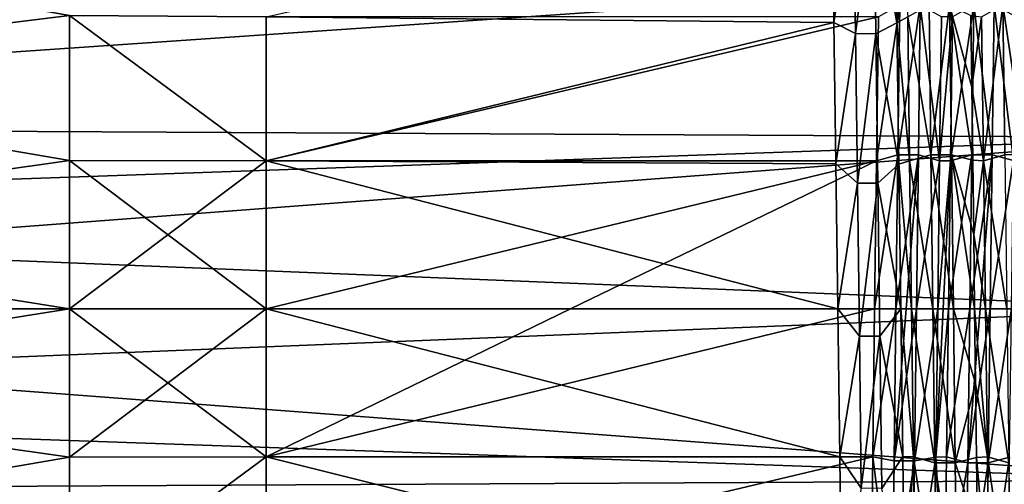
# Model space of a CAD drawing. Header units: millimetres. Extents: x -27 to 78, y -1 to 325.
# Tile 59 of 128: x 27 to 47, y 63 to 72. Entities that reach past the tile are written whole.
import ezdxf

# ---------------------------------------------------------------- set-up
doc = ezdxf.new("R2010")
doc.units = ezdxf.units.MM
doc.header["$LTSCALE"] = 65.185185
for name, color, linetype in [('14', 7, 'CONTINUOUS'), ('15', 7, 'CONTINUOUS'), ('208', 7, 'CONTINUOUS'), ('209', 7, 'CONTINUOUS'), ('210', 7, 'CONTINUOUS'), ('211', 7, 'CONTINUOUS'), ('212', 7, 'CONTINUOUS'), ('214', 7, 'CONTINUOUS'), ('215', 7, 'CONTINUOUS'), ('217', 7, 'CONTINUOUS'), ('218', 7, 'CONTINUOUS'), ('24', 7, 'CONTINUOUS'), ('25', 7, 'CONTINUOUS'), ('26', 7, 'CONTINUOUS'), ('27', 7, 'CONTINUOUS'), ('37', 7, 'CONTINUOUS'), ('38', 7, 'CONTINUOUS')]:
    doc.layers.add(name, color=color, linetype=linetype)

msp = doc.modelspace()

# ---------------------------------------------------------------- linework, layer by layer
at = {"layer": '14', "color": 7, "linetype": 'CONTINUOUS', "true_color": 0x96918c}
for points in [[(5, 70.117, -21.937), (5, 73.331, -21.143), (51, 73.277, -21.161), (5, 70.117, -21.937)], [(5, 70.117, 21.937), (51, 73.277, 21.161), (5, 73.331, 21.143), (5, 70.117, 21.937)], [(51, 69.88, -21.976), (5, 70.117, -21.937), (51, 73.277, -21.161), (51, 69.88, -21.976)], [(51, 73.277, 21.161), (5, 70.117, 21.937), (51, 69.88, 21.976), (51, 73.277, 21.161)], [(5, 68.265, -22.172), (5, 70.117, -21.937), (51, 69.88, -21.976), (5, 68.265, -22.172)], [(51, 69.88, 21.976), (5, 70.117, 21.937), (5, 68.265, 22.172), (51, 69.88, 21.976)], [(51, 66.4, -22.25), (5, 68.265, -22.172), (51, 69.88, -21.976), (51, 66.4, -22.25)], [(51, 66.4, 22.25), (51, 69.88, 21.976), (5, 66.4, 22.25), (51, 66.4, 22.25)], [(5, 66.4, 22.25), (51, 69.88, 21.976), (5, 68.265, 22.172), (5, 66.4, 22.25)], [(5, 66.4, -22.25), (5, 68.265, -22.172), (51, 66.4, -22.25), (5, 66.4, -22.25)]]:
    msp.add_3dface(points, dxfattribs=at)
at = {"layer": '15', "color": 7, "linetype": 'CONTINUOUS', "true_color": 0x96918c}
for points in [[(5, 66.4, -22.25), (51, 66.4, -22.25), (51, 62.92, -21.976), (5, 66.4, -22.25)], [(5, 66.4, -22.25), (51, 62.92, -21.976), (5, 64.535, -22.172), (5, 66.4, -22.25)], [(51, 66.4, 22.25), (5, 66.4, 22.25), (5, 64.535, 22.172), (51, 66.4, 22.25)], [(51, 66.4, 22.25), (5, 64.535, 22.172), (51, 62.92, 21.976), (51, 66.4, 22.25)], [(51, 62.92, -21.976), (5, 62.683, -21.937), (5, 64.535, -22.172), (51, 62.92, -21.976)], [(5, 64.535, 22.172), (5, 62.683, 21.937), (51, 62.92, 21.976), (5, 64.535, 22.172)], [(51, 59.524, -21.161), (5, 62.683, -21.937), (51, 62.92, -21.976), (51, 59.524, -21.161)], [(51, 62.92, 21.976), (5, 62.683, 21.937), (51, 59.524, 21.161), (51, 62.92, 21.976)]]:
    msp.add_3dface(points, dxfattribs=at)
at = {"layer": '208', "color": 7, "linetype": 'CONTINUOUS', "true_color": 0x96918c}
for points in [[(45.72, 72.33, -17.26), (45.68, 69.407, -18.001), (45.938, 72.326, -17.261), (45.72, 72.33, -17.26)], [(45.68, 69.407, -18.001), (45.899, 69.404, -18.001), (45.938, 72.326, -17.261), (45.68, 69.407, -18.001)], [(46.331, 70.9, 17.686), (46.311, 72.352, 17.252), (46.53, 72.326, 17.261), (46.331, 70.9, 17.686)], [(46.331, 70.9, 17.686), (46.53, 72.326, 17.261), (46.57, 69.404, 18.001), (46.331, 70.9, 17.686)], [(46.351, 69.416, 17.999), (46.331, 70.9, 17.686), (46.57, 69.404, 18.001), (46.351, 69.416, 17.999)], [(46.371, 67.912, 18.187), (46.351, 69.416, 17.999), (46.57, 69.404, 18.001), (46.371, 67.912, 18.187)], [(45.68, 69.407, -18.001), (45.641, 66.4, -18.25), (45.899, 69.404, -18.001), (45.68, 69.407, -18.001)], [(45.899, 69.404, -18.001), (45.641, 66.4, -18.25), (45.75, 66.4, -18.25), (45.899, 69.404, -18.001)], [(45.859, 66.4, -18.25), (45.899, 69.404, -18.001), (45.75, 66.4, -18.25), (45.859, 66.4, -18.25)], [(46.371, 67.912, 18.187), (46.57, 69.404, 18.001), (46.609, 66.4, 18.25), (46.371, 67.912, 18.187)], [(46.391, 66.4, 18.25), (46.371, 67.912, 18.187), (46.609, 66.4, 18.25), (46.391, 66.4, 18.25)]]:
    msp.add_3dface(points, dxfattribs=at)
at = {"layer": '209', "color": 7, "linetype": 'CONTINUOUS', "true_color": 0x96918c}
for points in [[(32, 72.329, 17.26), (43.493, 74.928, 16.135), (43.532, 72.212, 17.3), (32, 72.329, 17.26)], [(44.813, 72.203, 17.303), (44.775, 74.916, 16.141), (45.031, 72.325, 17.262), (44.813, 72.203, 17.303)], [(32, 69.402, 18.001), (32, 72.329, 17.26), (43.532, 72.212, 17.3), (32, 69.402, 18.001)], [(32, 72.329, -17.26), (32, 69.402, -18.001), (44.438, 72.325, -17.262), (32, 72.329, -17.26)], [(32, 69.402, -18.001), (44.399, 69.403, -18.001), (44.438, 72.325, -17.262), (32, 69.402, -18.001)], [(44.813, 72.203, 17.303), (45.031, 72.325, 17.262), (45.07, 69.403, 18.001), (44.813, 72.203, 17.303)], [(32, 69.402, 18.001), (43.532, 72.212, 17.3), (43.571, 69.345, 18.011), (32, 69.402, 18.001)], [(44.852, 69.339, 18.012), (44.813, 72.203, 17.303), (45.07, 69.403, 18.001), (44.852, 69.339, 18.012)], [(32, 69.402, -18.001), (32, 66.4, -18.25), (44.399, 69.403, -18.001), (32, 69.402, -18.001)], [(44.399, 69.403, -18.001), (32, 66.4, -18.25), (38.18, 66.4, -18.25), (44.399, 69.403, -18.001)], [(32, 66.4, 18.25), (32, 69.402, 18.001), (43.609, 66.4, 18.25), (32, 66.4, 18.25)], [(32, 69.402, 18.001), (43.571, 69.345, 18.011), (43.609, 66.4, 18.25), (32, 69.402, 18.001)], [(44.359, 66.4, -18.25), (44.399, 69.403, -18.001), (38.18, 66.4, -18.25), (44.359, 66.4, -18.25)], [(44.852, 69.339, 18.012), (45.07, 69.403, 18.001), (45.109, 66.4, 18.25), (44.852, 69.339, 18.012)], [(44.891, 66.4, 18.25), (44.852, 69.339, 18.012), (45.109, 66.4, 18.25), (44.891, 66.4, 18.25)]]:
    msp.add_3dface(points, dxfattribs=at)
at = {"layer": '210', "color": 7, "linetype": 'CONTINUOUS', "true_color": 0x96918c}
for points in [[(46.41, 64.888, 18.187), (46.391, 66.4, 18.25), (46.649, 63.397, 18.001), (46.41, 64.888, 18.187)], [(46.391, 66.4, 18.25), (46.609, 66.4, 18.25), (46.649, 63.397, 18.001), (46.391, 66.4, 18.25)], [(46.43, 63.384, 17.999), (46.41, 64.888, 18.187), (46.649, 63.397, 18.001), (46.43, 63.384, 17.999)], [(46.43, 63.384, 17.999), (46.649, 63.397, 18.001), (46.688, 60.475, 17.261), (46.43, 63.384, 17.999)], [(46.45, 61.9, 17.687), (46.43, 63.384, 17.999), (46.688, 60.475, 17.261), (46.45, 61.9, 17.687)]]:
    msp.add_3dface(points, dxfattribs=at)
at = {"layer": '211', "color": 7, "linetype": 'CONTINUOUS', "true_color": 0x96918c}
for points in [[(44.93, 63.4, 18.002), (44.891, 66.4, 18.25), (45.149, 63.397, 18.001), (44.93, 63.4, 18.002)], [(44.891, 66.4, 18.25), (45.109, 66.4, 18.25), (45.149, 63.397, 18.001), (44.891, 66.4, 18.25)], [(45.641, 66.4, -18.25), (45.601, 63.391, -18), (45.75, 66.4, -18.25), (45.641, 66.4, -18.25)], [(45.601, 63.391, -18), (45.82, 63.397, -18.001), (45.859, 66.4, -18.25), (45.601, 63.391, -18)], [(45.601, 63.391, -18), (45.859, 66.4, -18.25), (45.75, 66.4, -18.25), (45.601, 63.391, -18)], [(44.969, 60.481, 17.264), (44.93, 63.4, 18.002), (45.149, 63.397, 18.001), (44.969, 60.481, 17.264)], [(44.969, 60.481, 17.264), (45.149, 63.397, 18.001), (45.188, 60.476, 17.262), (44.969, 60.481, 17.264)], [(45.601, 63.391, -18), (45.562, 60.467, -17.259), (45.781, 60.476, -17.262), (45.601, 63.391, -18)], [(45.601, 63.391, -18), (45.781, 60.476, -17.262), (45.82, 63.397, -18.001), (45.601, 63.391, -18)]]:
    msp.add_3dface(points, dxfattribs=at)
at = {"layer": '212', "color": 7, "linetype": 'CONTINUOUS', "true_color": 0x96918c}
for points in [[(32, 63.398, 18.001), (32, 66.4, 18.25), (43.649, 63.396, 18.001), (32, 63.398, 18.001)], [(32, 66.4, 18.25), (43.609, 66.4, 18.25), (43.649, 63.396, 18.001), (32, 66.4, 18.25)], [(32, 66.4, -18.25), (32, 63.398, -18.001), (38.18, 66.4, -18.25), (32, 66.4, -18.25)], [(32, 63.398, -18.001), (44.32, 63.397, -18.001), (44.359, 66.4, -18.25), (32, 63.398, -18.001)], [(32, 63.398, -18.001), (44.359, 66.4, -18.25), (38.18, 66.4, -18.25), (32, 63.398, -18.001)], [(32, 63.398, -18.001), (32, 60.471, -17.26), (44.32, 63.397, -18.001), (32, 63.398, -18.001)], [(32, 60.471, 17.26), (32, 63.398, 18.001), (43.688, 60.475, 17.261), (32, 60.471, 17.26)], [(32, 63.398, 18.001), (43.649, 63.396, 18.001), (43.688, 60.475, 17.261), (32, 63.398, 18.001)], [(32, 60.471, -17.26), (44.281, 60.475, -17.261), (44.32, 63.397, -18.001), (32, 60.471, -17.26)]]:
    msp.add_3dface(points, dxfattribs=at)
at = {"layer": '214', "color": 7, "linetype": 'CONTINUOUS', "true_color": 0x96918c}
for points in [[(46.747, 69.527, -18.741), (46.371, 72.568, -17.971), (46.332, 69.526, -18.741), (46.747, 69.527, -18.741)], [(46.747, 69.527, -18.741), (46.786, 72.569, -17.971), (46.371, 72.568, -17.971), (46.747, 69.527, -18.741)], [(47.379, 72.569, 17.971), (47.418, 69.527, 18.741), (46.964, 72.568, 17.971), (47.379, 72.569, 17.971)], [(47.418, 69.527, 18.741), (47.003, 69.526, 18.741), (46.964, 72.568, 17.971), (47.418, 69.527, 18.741)], [(46.747, 69.527, -18.741), (46.332, 69.526, -18.741), (46.292, 66.4, -19), (46.747, 69.527, -18.741)], [(46.747, 69.527, -18.741), (46.292, 66.4, -19), (46.5, 66.4, -19), (46.747, 69.527, -18.741)], [(46.708, 66.4, -19), (46.747, 69.527, -18.741), (46.5, 66.4, -19), (46.708, 66.4, -19)]]:
    msp.add_3dface(points, dxfattribs=at)
at = {"layer": '215', "color": 7, "linetype": 'CONTINUOUS', "true_color": 0x96918c}
for points in [[(45.286, 72.565, -17.972), (44.871, 72.569, -17.971), (44.832, 69.527, -18.741), (45.286, 72.565, -17.972)], [(45.247, 69.524, -18.741), (45.286, 72.565, -17.972), (44.832, 69.527, -18.741), (45.247, 69.524, -18.741)], [(45.879, 72.565, 17.972), (45.503, 69.527, 18.741), (45.464, 72.569, 17.971), (45.879, 72.565, 17.972)], [(45.879, 72.565, 17.972), (45.918, 69.524, 18.741), (45.503, 69.527, 18.741), (45.879, 72.565, 17.972)], [(45.247, 69.524, -18.741), (44.832, 69.527, -18.741), (44.792, 66.4, -19), (45.247, 69.524, -18.741)], [(45.247, 69.524, -18.741), (44.792, 66.4, -19), (45, 66.4, -19), (45.247, 69.524, -18.741)], [(45.208, 66.4, -19), (45.247, 69.524, -18.741), (45, 66.4, -19), (45.208, 66.4, -19)], [(45.918, 69.524, 18.741), (45.958, 66.4, 19), (45.503, 69.527, 18.741), (45.918, 69.524, 18.741)], [(45.958, 66.4, 19), (45.543, 66.4, 19), (45.503, 69.527, 18.741), (45.958, 66.4, 19)]]:
    msp.add_3dface(points, dxfattribs=at)
at = {"layer": '217', "color": 7, "linetype": 'CONTINUOUS', "true_color": 0x96918c}
for points in [[(45.958, 66.4, 19), (45.997, 63.273, 18.741), (45.543, 66.4, 19), (45.958, 66.4, 19)], [(45.997, 63.273, 18.741), (45.582, 63.273, 18.741), (45.543, 66.4, 19), (45.997, 63.273, 18.741)], [(46.668, 63.273, -18.741), (46.708, 66.4, -19), (46.253, 63.273, -18.741), (46.668, 63.273, -18.741)], [(46.253, 63.273, -18.741), (46.708, 66.4, -19), (46.5, 66.4, -19), (46.253, 63.273, -18.741)], [(46.292, 66.4, -19), (46.253, 63.273, -18.741), (46.5, 66.4, -19), (46.292, 66.4, -19)], [(45.997, 63.273, 18.741), (46.036, 60.231, 17.971), (45.582, 63.273, 18.741), (45.997, 63.273, 18.741)], [(46.036, 60.231, 17.971), (45.621, 60.231, 17.971), (45.582, 63.273, 18.741), (46.036, 60.231, 17.971)], [(46.629, 60.231, -17.971), (46.668, 63.273, -18.741), (46.214, 60.232, -17.971), (46.629, 60.231, -17.971)], [(46.668, 63.273, -18.741), (46.253, 63.273, -18.741), (46.214, 60.232, -17.971), (46.668, 63.273, -18.741)]]:
    msp.add_3dface(points, dxfattribs=at)
at = {"layer": '218', "color": 7, "linetype": 'CONTINUOUS', "true_color": 0x96918c}
for points in [[(44.347, 74.873, 17.006), (43.971, 71.991, 18.159), (43.932, 74.878, 17.004), (44.347, 74.873, 17.006)], [(44.347, 74.873, 17.006), (44.386, 71.985, 18.161), (43.971, 71.991, 18.159), (44.347, 74.873, 17.006)], [(44.386, 71.985, 18.161), (44.01, 68.954, 18.828), (43.971, 71.991, 18.159), (44.386, 71.985, 18.161)], [(44.386, 71.985, 18.161), (44.425, 68.949, 18.828), (44.01, 68.954, 18.828), (44.386, 71.985, 18.161)], [(44.425, 68.949, 18.828), (44.049, 65.849, 18.992), (44.01, 68.954, 18.828), (44.425, 68.949, 18.828)], [(44.425, 68.949, 18.828), (44.465, 65.843, 18.992), (44.049, 65.849, 18.992), (44.425, 68.949, 18.828)], [(45.169, 63.313, -18.747), (45.208, 66.4, -19), (44.754, 63.313, -18.748), (45.169, 63.313, -18.747)], [(44.754, 63.313, -18.748), (45.208, 66.4, -19), (45, 66.4, -19), (44.754, 63.313, -18.748)], [(44.792, 66.4, -19), (44.754, 63.313, -18.748), (45, 66.4, -19), (44.792, 66.4, -19)], [(44.465, 65.843, 18.992), (44.088, 62.759, 18.648), (44.049, 65.849, 18.992), (44.465, 65.843, 18.992)], [(44.465, 65.843, 18.992), (44.504, 62.753, 18.647), (44.088, 62.759, 18.648), (44.465, 65.843, 18.992)], [(45.129, 60.295, -17.993), (45.169, 63.313, -18.747), (44.714, 60.296, -17.993), (45.129, 60.295, -17.993)], [(45.169, 63.313, -18.747), (44.754, 63.313, -18.748), (44.714, 60.296, -17.993), (45.169, 63.313, -18.747)]]:
    msp.add_3dface(points, dxfattribs=at)
at = {"layer": '24', "color": 7, "linetype": 'CONTINUOUS', "true_color": 0x96918c}
for points in [[(18, 71.126, 18.661), (18, 74.132, 17.629), (28, 72.353, 18.306), (18, 71.126, 18.661)], [(28, 69.409, 19.013), (18, 71.126, 18.661), (28, 72.353, 18.306), (28, 69.409, 19.013)], [(18, 67.989, 19.184), (18, 71.126, 18.661), (28, 69.409, 19.013), (18, 67.989, 19.184)], [(28, 66.4, 19.25), (18, 67.989, 19.184), (28, 69.409, 19.013), (28, 66.4, 19.25)], [(18, 64.811, 19.184), (18, 67.989, 19.184), (28, 66.4, 19.25), (18, 64.811, 19.184)], [(18, 64.811, 19.184), (28, 66.4, 19.25), (28, 63.391, 19.013), (18, 64.811, 19.184)], [(18, 61.674, 18.661), (18, 64.811, 19.184), (28, 63.391, 19.013), (18, 61.674, 18.661)], [(28, 60.447, 18.306), (18, 61.674, 18.661), (28, 63.391, 19.013), (28, 60.447, 18.306)]]:
    msp.add_3dface(points, dxfattribs=at)
at = {"layer": '25', "color": 7, "linetype": 'CONTINUOUS', "true_color": 0x96918c}
for points in [[(18, 74.132, -17.629), (18, 71.126, -18.661), (28, 72.353, -18.306), (18, 74.132, -17.629)], [(28, 72.353, -18.306), (18, 71.126, -18.661), (28, 69.409, -19.013), (28, 72.353, -18.306)], [(18, 71.126, -18.661), (18, 67.989, -19.184), (28, 69.409, -19.013), (18, 71.126, -18.661)], [(18, 67.989, -19.184), (28, 66.4, -19.25), (28, 69.409, -19.013), (18, 67.989, -19.184)], [(18, 67.989, -19.184), (18, 64.811, -19.184), (28, 66.4, -19.25), (18, 67.989, -19.184)], [(28, 66.4, -19.25), (18, 64.811, -19.184), (28, 63.391, -19.013), (28, 66.4, -19.25)], [(18, 64.811, -19.184), (18, 61.674, -18.661), (28, 63.391, -19.013), (18, 64.811, -19.184)], [(28, 63.391, -19.013), (18, 61.674, -18.661), (28, 60.447, -18.306), (28, 63.391, -19.013)]]:
    msp.add_3dface(points, dxfattribs=at)
at = {"layer": '26', "color": 7, "linetype": 'CONTINUOUS', "true_color": 0x96918c}
for points in [[(28, 69.409, 19.013), (28, 72.353, 18.306), (32, 69.402, 18.001), (28, 69.409, 19.013)], [(32, 69.402, 18.001), (28, 72.353, 18.306), (32, 72.329, 17.26), (32, 69.402, 18.001)], [(28, 72.353, -18.306), (28, 69.409, -19.013), (32, 69.402, -18.001), (28, 72.353, -18.306)], [(32, 72.329, -17.26), (28, 72.353, -18.306), (32, 69.402, -18.001), (32, 72.329, -17.26)], [(28, 66.4, 19.25), (28, 69.409, 19.013), (32, 66.4, 18.25), (28, 66.4, 19.25)], [(32, 66.4, 18.25), (28, 69.409, 19.013), (32, 69.402, 18.001), (32, 66.4, 18.25)], [(28, 69.409, -19.013), (28, 66.4, -19.25), (32, 69.402, -18.001), (28, 69.409, -19.013)], [(32, 69.402, -18.001), (28, 66.4, -19.25), (32, 66.4, -18.25), (32, 69.402, -18.001)]]:
    msp.add_3dface(points, dxfattribs=at)
at = {"layer": '27', "color": 7, "linetype": 'CONTINUOUS', "true_color": 0x96918c}
for points in [[(28, 63.391, 19.013), (28, 66.4, 19.25), (32, 63.398, 18.001), (28, 63.391, 19.013)], [(28, 66.4, 19.25), (32, 66.4, 18.25), (32, 63.398, 18.001), (28, 66.4, 19.25)], [(28, 66.4, -19.25), (28, 63.391, -19.013), (32, 66.4, -18.25), (28, 66.4, -19.25)], [(32, 66.4, -18.25), (28, 63.391, -19.013), (32, 63.398, -18.001), (32, 66.4, -18.25)], [(28, 60.447, 18.306), (28, 63.391, 19.013), (32, 63.398, 18.001), (28, 60.447, 18.306)], [(32, 60.471, 17.26), (28, 60.447, 18.306), (32, 63.398, 18.001), (32, 60.471, 17.26)], [(28, 63.391, -19.013), (28, 60.447, -18.306), (32, 63.398, -18.001), (28, 63.391, -19.013)], [(32, 63.398, -18.001), (28, 60.447, -18.306), (32, 60.471, -17.26), (32, 63.398, -18.001)]]:
    msp.add_3dface(points, dxfattribs=at)
at = {"layer": '37', "color": 7, "linetype": 'CONTINUOUS', "true_color": 0x96918c}
for points in [[(44.775, 74.916, 16.141), (44.813, 72.203, 17.303), (44.347, 74.873, 17.006), (44.775, 74.916, 16.141)], [(44.347, 74.873, 17.006), (44.813, 72.203, 17.303), (44.386, 71.985, 18.161), (44.347, 74.873, 17.006)], [(45.247, 69.524, -18.741), (45.68, 69.407, -18.001), (45.286, 72.565, -17.972), (45.247, 69.524, -18.741)], [(45.68, 69.407, -18.001), (45.72, 72.33, -17.26), (45.286, 72.565, -17.972), (45.68, 69.407, -18.001)], [(46.331, 70.9, 17.686), (46.351, 69.416, 17.999), (45.879, 72.565, 17.972), (46.331, 70.9, 17.686)], [(45.879, 72.565, 17.972), (46.351, 69.416, 17.999), (45.918, 69.524, 18.741), (45.879, 72.565, 17.972)], [(46.311, 72.352, 17.252), (46.331, 70.9, 17.686), (45.879, 72.565, 17.972), (46.311, 72.352, 17.252)], [(46.747, 69.527, -18.741), (47.18, 69.41, -18), (46.786, 72.569, -17.971), (46.747, 69.527, -18.741)], [(47.18, 69.41, -18), (47.22, 72.335, -17.258), (46.786, 72.569, -17.971), (47.18, 69.41, -18)], [(44.813, 72.203, 17.303), (44.852, 69.339, 18.012), (44.386, 71.985, 18.161), (44.813, 72.203, 17.303)], [(44.386, 71.985, 18.161), (44.852, 69.339, 18.012), (44.425, 68.949, 18.828), (44.386, 71.985, 18.161)], [(45.208, 66.4, -19), (45.68, 69.407, -18.001), (45.247, 69.524, -18.741), (45.208, 66.4, -19)], [(46.371, 67.912, 18.187), (46.391, 66.4, 18.25), (45.918, 69.524, 18.741), (46.371, 67.912, 18.187)], [(45.918, 69.524, 18.741), (46.391, 66.4, 18.25), (45.958, 66.4, 19), (45.918, 69.524, 18.741)], [(46.351, 69.416, 17.999), (46.371, 67.912, 18.187), (45.918, 69.524, 18.741), (46.351, 69.416, 17.999)], [(46.708, 66.4, -19), (47.18, 69.41, -18), (46.747, 69.527, -18.741), (46.708, 66.4, -19)], [(44.852, 69.339, 18.012), (44.891, 66.4, 18.25), (44.425, 68.949, 18.828), (44.852, 69.339, 18.012)], [(45.641, 66.4, -18.25), (45.68, 69.407, -18.001), (45.208, 66.4, -19), (45.641, 66.4, -18.25)], [(47.141, 66.4, -18.25), (47.18, 69.41, -18), (46.708, 66.4, -19), (47.141, 66.4, -18.25)], [(44.425, 68.949, 18.828), (44.891, 66.4, 18.25), (44.465, 65.843, 18.992), (44.425, 68.949, 18.828)], [(44.891, 66.4, 18.25), (44.93, 63.4, 18.002), (44.465, 65.843, 18.992), (44.891, 66.4, 18.25)], [(45.601, 63.391, -18), (45.641, 66.4, -18.25), (45.169, 63.313, -18.747), (45.601, 63.391, -18)], [(45.169, 63.313, -18.747), (45.641, 66.4, -18.25), (45.208, 66.4, -19), (45.169, 63.313, -18.747)], [(46.391, 66.4, 18.25), (46.41, 64.888, 18.187), (45.958, 66.4, 19), (46.391, 66.4, 18.25)], [(45.958, 66.4, 19), (46.41, 64.888, 18.187), (45.997, 63.273, 18.741), (45.958, 66.4, 19)], [(47.101, 63.393, -18.001), (47.141, 66.4, -18.25), (46.668, 63.273, -18.741), (47.101, 63.393, -18.001)], [(46.668, 63.273, -18.741), (47.141, 66.4, -18.25), (46.708, 66.4, -19), (46.668, 63.273, -18.741)], [(44.465, 65.843, 18.992), (44.93, 63.4, 18.002), (44.504, 62.753, 18.647), (44.465, 65.843, 18.992)], [(46.41, 64.888, 18.187), (46.43, 63.384, 17.999), (45.997, 63.273, 18.741), (46.41, 64.888, 18.187)], [(44.93, 63.4, 18.002), (44.969, 60.481, 17.264), (44.504, 62.753, 18.647), (44.93, 63.4, 18.002)], [(45.562, 60.467, -17.259), (45.601, 63.391, -18), (45.129, 60.295, -17.993), (45.562, 60.467, -17.259)], [(45.129, 60.295, -17.993), (45.601, 63.391, -18), (45.169, 63.313, -18.747), (45.129, 60.295, -17.993)], [(46.43, 63.384, 17.999), (46.45, 61.9, 17.687), (45.997, 63.273, 18.741), (46.43, 63.384, 17.999)], [(45.997, 63.273, 18.741), (46.45, 61.9, 17.687), (46.036, 60.231, 17.971), (45.997, 63.273, 18.741)], [(47.062, 60.47, -17.26), (47.101, 63.393, -18.001), (46.629, 60.231, -17.971), (47.062, 60.47, -17.26)], [(46.629, 60.231, -17.971), (47.101, 63.393, -18.001), (46.668, 63.273, -18.741), (46.629, 60.231, -17.971)]]:
    msp.add_3dface(points, dxfattribs=at)
at = {"layer": '38', "color": 7, "linetype": 'CONTINUOUS', "true_color": 0x96918c}
for points in [[(43.532, 72.212, 17.3), (43.493, 74.928, 16.135), (43.932, 74.878, 17.004), (43.532, 72.212, 17.3)], [(43.971, 71.991, 18.159), (43.532, 72.212, 17.3), (43.932, 74.878, 17.004), (43.971, 71.991, 18.159)], [(44.438, 72.325, -17.262), (44.399, 69.403, -18.001), (44.871, 72.569, -17.971), (44.438, 72.325, -17.262)], [(44.871, 72.569, -17.971), (44.399, 69.403, -18.001), (44.832, 69.527, -18.741), (44.871, 72.569, -17.971)], [(45.503, 69.527, 18.741), (45.031, 72.325, 17.262), (45.464, 72.569, 17.971), (45.503, 69.527, 18.741)], [(45.938, 72.326, -17.261), (45.899, 69.404, -18.001), (46.371, 72.568, -17.971), (45.938, 72.326, -17.261)], [(46.371, 72.568, -17.971), (45.899, 69.404, -18.001), (46.332, 69.526, -18.741), (46.371, 72.568, -17.971)], [(46.57, 69.404, 18.001), (46.53, 72.326, 17.261), (46.964, 72.568, 17.971), (46.57, 69.404, 18.001)], [(47.003, 69.526, 18.741), (46.57, 69.404, 18.001), (46.964, 72.568, 17.971), (47.003, 69.526, 18.741)], [(45.07, 69.403, 18.001), (45.031, 72.325, 17.262), (45.503, 69.527, 18.741), (45.07, 69.403, 18.001)], [(43.571, 69.345, 18.011), (43.532, 72.212, 17.3), (43.971, 71.991, 18.159), (43.571, 69.345, 18.011)], [(44.01, 68.954, 18.828), (43.571, 69.345, 18.011), (43.971, 71.991, 18.159), (44.01, 68.954, 18.828)], [(44.399, 69.403, -18.001), (44.359, 66.4, -18.25), (44.832, 69.527, -18.741), (44.399, 69.403, -18.001)], [(44.832, 69.527, -18.741), (44.359, 66.4, -18.25), (44.792, 66.4, -19), (44.832, 69.527, -18.741)], [(45.543, 66.4, 19), (45.07, 69.403, 18.001), (45.503, 69.527, 18.741), (45.543, 66.4, 19)], [(45.899, 69.404, -18.001), (45.859, 66.4, -18.25), (46.332, 69.526, -18.741), (45.899, 69.404, -18.001)], [(46.332, 69.526, -18.741), (45.859, 66.4, -18.25), (46.292, 66.4, -19), (46.332, 69.526, -18.741)], [(47.042, 66.4, 19), (46.57, 69.404, 18.001), (47.003, 69.526, 18.741), (47.042, 66.4, 19)], [(43.609, 66.4, 18.25), (43.571, 69.345, 18.011), (44.01, 68.954, 18.828), (43.609, 66.4, 18.25)], [(45.109, 66.4, 18.25), (45.07, 69.403, 18.001), (45.543, 66.4, 19), (45.109, 66.4, 18.25)], [(46.609, 66.4, 18.25), (46.57, 69.404, 18.001), (47.042, 66.4, 19), (46.609, 66.4, 18.25)], [(44.049, 65.849, 18.992), (43.609, 66.4, 18.25), (44.01, 68.954, 18.828), (44.049, 65.849, 18.992)], [(43.649, 63.396, 18.001), (43.609, 66.4, 18.25), (44.049, 65.849, 18.992), (43.649, 63.396, 18.001)], [(44.359, 66.4, -18.25), (44.32, 63.397, -18.001), (44.792, 66.4, -19), (44.359, 66.4, -18.25)], [(44.792, 66.4, -19), (44.32, 63.397, -18.001), (44.754, 63.313, -18.748), (44.792, 66.4, -19)], [(45.149, 63.397, 18.001), (45.109, 66.4, 18.25), (45.582, 63.273, 18.741), (45.149, 63.397, 18.001)], [(45.582, 63.273, 18.741), (45.109, 66.4, 18.25), (45.543, 66.4, 19), (45.582, 63.273, 18.741)], [(45.859, 66.4, -18.25), (45.82, 63.397, -18.001), (46.292, 66.4, -19), (45.859, 66.4, -18.25)], [(46.292, 66.4, -19), (45.82, 63.397, -18.001), (46.253, 63.273, -18.741), (46.292, 66.4, -19)], [(46.649, 63.397, 18.001), (46.609, 66.4, 18.25), (47.082, 63.274, 18.741), (46.649, 63.397, 18.001)], [(47.082, 63.274, 18.741), (46.609, 66.4, 18.25), (47.042, 66.4, 19), (47.082, 63.274, 18.741)], [(44.088, 62.759, 18.648), (43.649, 63.396, 18.001), (44.049, 65.849, 18.992), (44.088, 62.759, 18.648)], [(43.688, 60.475, 17.261), (43.649, 63.396, 18.001), (44.088, 62.759, 18.648), (43.688, 60.475, 17.261)], [(44.32, 63.397, -18.001), (44.281, 60.475, -17.261), (44.714, 60.296, -17.993), (44.32, 63.397, -18.001)], [(44.754, 63.313, -18.748), (44.32, 63.397, -18.001), (44.714, 60.296, -17.993), (44.754, 63.313, -18.748)], [(45.188, 60.476, 17.262), (45.149, 63.397, 18.001), (45.621, 60.231, 17.971), (45.188, 60.476, 17.262)], [(45.621, 60.231, 17.971), (45.149, 63.397, 18.001), (45.582, 63.273, 18.741), (45.621, 60.231, 17.971)], [(45.82, 63.397, -18.001), (45.781, 60.476, -17.262), (46.253, 63.273, -18.741), (45.82, 63.397, -18.001)], [(46.253, 63.273, -18.741), (45.781, 60.476, -17.262), (46.214, 60.232, -17.971), (46.253, 63.273, -18.741)], [(46.688, 60.475, 17.261), (46.649, 63.397, 18.001), (47.121, 60.232, 17.971), (46.688, 60.475, 17.261)], [(47.121, 60.232, 17.971), (46.649, 63.397, 18.001), (47.082, 63.274, 18.741), (47.121, 60.232, 17.971)]]:
    msp.add_3dface(points, dxfattribs=at)

doc.saveas('drawing.dxf')
